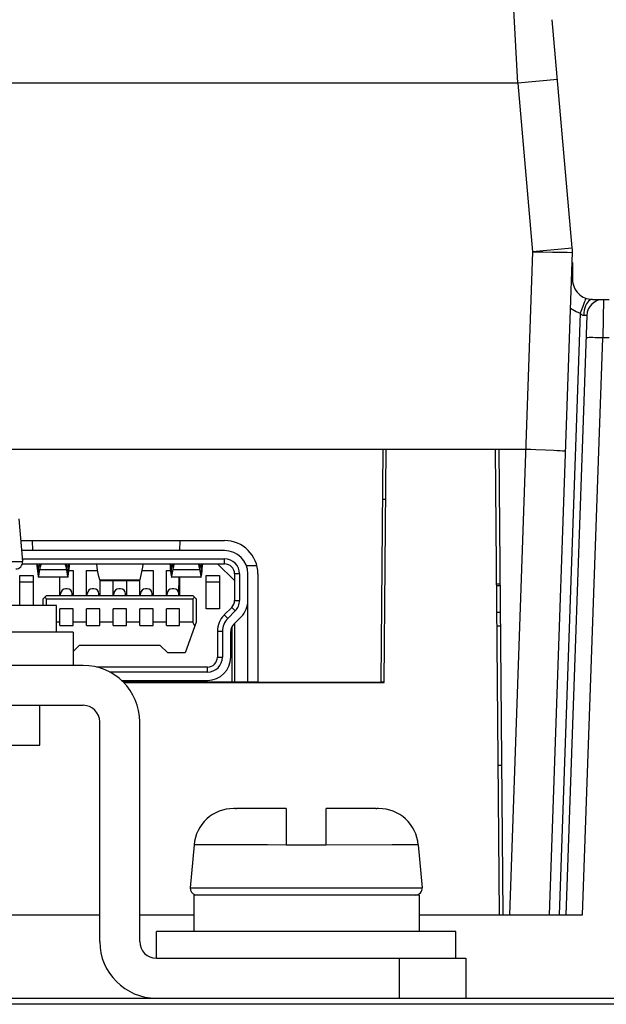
# Model space of a CAD drawing. Header units: millimetres. Extents: x 0 to 1574, y -402 to 1216.
# Tile 71 of 89: x 713 to 730, y 1144 to 1174. Entities that reach past the tile are written whole.
import ezdxf

# ---------------------------------------------------------------- set-up
doc = ezdxf.new("R2010")
doc.units = ezdxf.units.MM
doc.header["$LTSCALE"] = 65.395
for name, color, linetype in [('01-IOBACK_CASE_3_AM_0', 7, 'CONTINUOUS'), ('548190519_3_AM_0', 7, 'CONTINUOUS'), ('EARTHING_CLIP1_1_AM_0', 7, 'CONTINUOUS'), ('EFC5610_90KW_BOTTOM_1_AM_0', 7, 'CONTINUOUS'), ('LDZHJ_SZCYZT_M4X12_1_AM_0', 7, 'CONTINUOUS'), ('LK_YCP06-PLATINE_3_AM_0', 7, 'CONTINUOUS'), ('MANIFOLD_SOLID_BREP_176985_AM_0', 7, 'CONTINUOUS'), ('MANIFOLD_SOLID_BREP_177067_AM_0', 7, 'CONTINUOUS'), ('MANIFOLD_SOLID_BREP_372190_AM_0', 7, 'CONTINUOUS'), ('PL_VFC5610_IOCAE_CONVER_3_AM_0', 7, 'CONTINUOUS'), ('X610_37_IO_BASE-20150120_3_AM_0', 7, 'CONTINUOUS')]:
    doc.layers.add(name, color=color, linetype=linetype)

msp = doc.modelspace()

# ---------------------------------------------------------------- linework, layer by layer
at = {"layer": '01-IOBACK_CASE_3_AM_0', "color": 7}
for p, q in [((723.647, 1153.94), (723.708, 1160.955)), ((723.708, 1160.955), (726.986, 1160.955)), ((726.986, 1160.955), (727.108, 1146.955)), ((715.826, 1153.94), (723.647, 1153.94)), ((710.929, 1146.955), (715.108, 1146.955)), ((716.308, 1146.955), (717.932, 1146.955)), ((724.698, 1146.955), (727.108, 1146.955))]:
    msp.add_line(p, q, dxfattribs=at)
at = {"layer": '548190519_3_AM_0', "color": 7}
for p, q in [((718.858, 1157.905), (712.76, 1157.905)), ((712.79, 1157.655), (718.858, 1157.655)), ((718.858, 1157.505), (718.858, 1157.655)), ((712.79, 1157.505), (718.858, 1157.505)), ((713.214, 1157.505), (713.219, 1157.44)), ((713.219, 1157.44), (713.227, 1157.363)), ((713.258, 1157.422), (713.246, 1157.505)), ((713.258, 1157.422), (713.277, 1157.422)), ((713.258, 1157.405), (713.258, 1157.132)), ((713.269, 1157.407), (713.266, 1157.405)), ((713.277, 1157.422), (713.269, 1157.407)), ((713.274, 1157.133), (713.308, 1157.339)), ((713.308, 1157.505), (713.308, 1157.339)), ((713.308, 1157.339), (714.108, 1157.339)), ((714.108, 1157.339), (714.108, 1157.505)), ((714.108, 1157.339), (714.123, 1157.251)), ((714.139, 1157.422), (714.158, 1157.422)), ((714.17, 1157.503), (714.158, 1157.422)), ((714.158, 1157.132), (714.158, 1157.405)), ((714.183, 1157.305), (714.308, 1157.305)), ((714.308, 1157.305), (714.308, 1156.555)), ((714.708, 1156.555), (714.708, 1157.305)), ((714.708, 1157.305), (715.044, 1157.305)), ((716.372, 1157.305), (716.708, 1157.305)), ((716.708, 1157.305), (716.708, 1156.555)), ((717.108, 1156.555), (717.108, 1157.305)), ((717.108, 1157.305), (717.234, 1157.305)), ((717.214, 1157.505), (717.219, 1157.44)), ((717.219, 1157.44), (717.227, 1157.363)), ((717.258, 1157.422), (717.246, 1157.505)), ((717.258, 1157.422), (717.277, 1157.422)), ((717.258, 1157.132), (717.258, 1157.405)), ((717.269, 1157.407), (717.266, 1157.405)), ((717.277, 1157.422), (717.269, 1157.407)), ((717.274, 1157.133), (717.308, 1157.339)), ((717.308, 1157.339), (717.308, 1157.505)), ((717.308, 1157.339), (718.108, 1157.339)), ((718.108, 1157.505), (718.108, 1157.339)), ((718.108, 1157.339), (718.123, 1157.251)), ((718.139, 1157.422), (718.158, 1157.422)), ((718.17, 1157.503), (718.158, 1157.422)), ((718.158, 1157.405), (718.158, 1157.132)), ((719.158, 1157.005), (718.643, 1157.505)), ((712.708, 1156.255), (712.708, 1157.155)), ((712.708, 1157.155), (713.108, 1157.155)), ((713.108, 1156.955), (712.708, 1156.955)), ((713.108, 1157.155), (713.108, 1156.255)), ((714.15, 1157.105), (713.266, 1157.105)), ((713.908, 1156.555), (713.908, 1157.105)), ((714.158, 1157.132), (714.17, 1157.209)), ((715.108, 1157.028), (715.083, 1157.123)), ((715.108, 1157.028), (716.308, 1157.028)), ((715.108, 1157.005), (715.108, 1156.555)), ((715.124, 1157.005), (716.292, 1157.005)), ((715.508, 1156.555), (715.508, 1157.005)), ((715.908, 1157.005), (715.908, 1156.555)), ((716.334, 1157.123), (716.308, 1157.028)), ((716.308, 1156.555), (716.308, 1157.005)), ((718.15, 1157.105), (717.266, 1157.105)), ((717.508, 1157.105), (717.508, 1156.555)), ((718.158, 1157.132), (718.17, 1157.209)), ((718.308, 1156.155), (718.308, 1157.155)), ((718.308, 1157.155), (718.708, 1157.155)), ((718.708, 1156.955), (718.308, 1156.955)), ((718.708, 1157.155), (718.708, 1156.155)), ((719.158, 1157.205), (719.158, 1156.409)), ((719.308, 1157.205), (719.158, 1157.205)), ((719.308, 1157.205), (719.308, 1156.409)), ((719.558, 1153.955), (719.558, 1157.205)), ((714.133, 1156.755), (714.083, 1156.755)), ((714.933, 1156.755), (714.883, 1156.755)), ((715.733, 1156.755), (715.683, 1156.755)), ((716.533, 1156.755), (716.483, 1156.755)), ((717.333, 1156.755), (717.283, 1156.755)), ((713.408, 1156.455), (713.508, 1156.555)), ((713.408, 1156.255), (713.408, 1156.455)), ((713.458, 1156.505), (713.508, 1156.455)), ((713.508, 1156.555), (717.908, 1156.555)), ((713.508, 1156.255), (713.508, 1156.455)), ((713.508, 1156.455), (717.908, 1156.455)), ((713.933, 1156.555), (713.933, 1156.605)), ((714.283, 1156.555), (714.283, 1156.605)), ((714.733, 1156.555), (714.733, 1156.605)), ((715.083, 1156.555), (715.083, 1156.605)), ((715.533, 1156.555), (715.533, 1156.605)), ((715.883, 1156.555), (715.883, 1156.605)), ((716.333, 1156.555), (716.333, 1156.605)), ((716.683, 1156.555), (716.683, 1156.605)), ((717.133, 1156.555), (717.133, 1156.605)), ((717.483, 1156.555), (717.483, 1156.605)), ((718.008, 1156.455), (717.908, 1156.555)), ((717.958, 1156.505), (717.908, 1156.455)), ((717.908, 1156.455), (717.908, 1155.755)), ((718.008, 1156.455), (718.008, 1155.755)), ((719.158, 1156.409), (719.308, 1156.409)), ((713.908, 1155.655), (713.908, 1156.155)), ((714.308, 1156.155), (713.908, 1156.155)), ((714.308, 1155.655), (714.308, 1156.155)), ((714.708, 1155.655), (714.708, 1156.155)), ((715.108, 1156.155), (714.708, 1156.155)), ((715.108, 1155.655), (715.108, 1156.155)), ((715.508, 1155.655), (715.508, 1156.155)), ((715.908, 1156.155), (715.508, 1156.155)), ((715.908, 1155.655), (715.908, 1156.155)), ((716.308, 1155.655), (716.308, 1156.155)), ((716.708, 1156.155), (716.308, 1156.155)), ((716.708, 1155.655), (716.708, 1156.155)), ((717.108, 1155.655), (717.108, 1156.155)), ((717.508, 1156.155), (717.108, 1156.155)), ((717.508, 1155.655), (717.508, 1156.155)), ((718.708, 1156.155), (718.308, 1156.155)), ((719.071, 1156.197), (718.846, 1155.97)), ((718.952, 1155.864), (719.178, 1156.092)), ((719.178, 1156.092), (719.071, 1156.197)), ((718.846, 1155.97), (718.952, 1155.864)), ((719.356, 1155.916), (719.13, 1155.688)), ((713.908, 1155.755), (713.808, 1155.755)), ((713.908, 1155.655), (714.308, 1155.655)), ((714.708, 1155.755), (714.308, 1155.755)), ((714.708, 1155.655), (715.108, 1155.655)), ((715.508, 1155.755), (715.108, 1155.755)), ((715.508, 1155.655), (715.908, 1155.655)), ((716.308, 1155.755), (715.908, 1155.755)), ((716.308, 1155.655), (716.708, 1155.655)), ((717.108, 1155.755), (716.708, 1155.755)), ((717.108, 1155.655), (717.508, 1155.655)), ((717.908, 1155.755), (717.508, 1155.755)), ((718.008, 1155.755), (717.672, 1154.83)), ((717.963, 1155.63), (717.908, 1155.755)), ((718.643, 1155.477), (718.643, 1154.705)), ((718.793, 1155.477), (718.643, 1155.477)), ((718.793, 1155.477), (718.793, 1154.705)), ((719.043, 1154.705), (719.043, 1155.477)), ((719.078, 1155.618), (719.078, 1153.955)), ((719.158, 1155.717), (719.158, 1153.955)), ((714.49, 1155.055), (714.308, 1154.873)), ((716.927, 1155.055), (714.49, 1155.055)), ((717.152, 1154.83), (716.927, 1155.055)), ((717.672, 1154.83), (717.152, 1154.83)), ((718.643, 1154.705), (718.793, 1154.705)), ((718.343, 1154.405), (715.008, 1154.405)), ((718.343, 1154.255), (718.343, 1154.405)), ((718.343, 1154.255), (715.402, 1154.255)), ((715.756, 1154.005), (718.343, 1154.005))]:
    msp.add_line(p, q, dxfattribs=at)
for points in [[(713.227, 1157.363), (713.236, 1157.286), (713.246, 1157.209), (713.258, 1157.132)], [(713.266, 1157.405), (713.263, 1157.407), (713.258, 1157.422)], [(713.299, 1157.505), (713.297, 1157.495), (713.287, 1157.452), (713.277, 1157.422)], [(713.308, 1157.339), (713.314, 1157.369), (713.321, 1157.399), (713.329, 1157.429), (713.338, 1157.459), (713.348, 1157.489), (713.354, 1157.505)], [(714.063, 1157.505), (714.069, 1157.489), (714.079, 1157.459)], [(714.079, 1157.459), (714.087, 1157.429), (714.095, 1157.399), (714.102, 1157.369), (714.108, 1157.339)], [(714.139, 1157.422), (714.13, 1157.452), (714.119, 1157.495)], [(714.123, 1157.251), (714.142, 1157.133), (714.148, 1157.108), (714.151, 1157.105)], [(714.15, 1157.405), (714.147, 1157.407), (714.139, 1157.422)], [(714.158, 1157.422), (714.153, 1157.407), (714.15, 1157.405)], [(714.17, 1157.209), (714.18, 1157.286), (714.189, 1157.363)], [(714.189, 1157.363), (714.197, 1157.44), (714.202, 1157.505)], [(715.083, 1157.123), (715.061, 1157.218), (715.043, 1157.313), (715.028, 1157.407), (715.017, 1157.502), (715.017, 1157.505)], [(716.4, 1157.505), (716.4, 1157.502), (716.388, 1157.407), (716.374, 1157.313), (716.355, 1157.218), (716.334, 1157.123)], [(717.227, 1157.363), (717.236, 1157.286), (717.246, 1157.209), (717.258, 1157.132)], [(717.266, 1157.405), (717.263, 1157.407), (717.258, 1157.422)], [(717.299, 1157.505), (717.297, 1157.495), (717.287, 1157.452), (717.277, 1157.422)], [(717.308, 1157.339), (717.314, 1157.369), (717.321, 1157.399), (717.329, 1157.429), (717.338, 1157.459), (717.348, 1157.489), (717.354, 1157.505)], [(718.063, 1157.505), (718.069, 1157.489), (718.079, 1157.459)], [(718.079, 1157.459), (718.087, 1157.429), (718.095, 1157.399), (718.102, 1157.369), (718.108, 1157.339)], [(718.139, 1157.422), (718.13, 1157.452), (718.119, 1157.495)], [(718.123, 1157.251), (718.142, 1157.133), (718.148, 1157.108), (718.151, 1157.105)], [(718.15, 1157.405), (718.147, 1157.407), (718.139, 1157.422)], [(718.158, 1157.422), (718.153, 1157.407), (718.15, 1157.405)], [(718.17, 1157.209), (718.18, 1157.286), (718.189, 1157.363)], [(718.189, 1157.363), (718.197, 1157.44), (718.202, 1157.505)], [(713.258, 1157.132), (713.263, 1157.108), (713.266, 1157.105)], [(713.266, 1157.105), (713.268, 1157.108), (713.274, 1157.133)], [(714.151, 1157.105), (714.154, 1157.108), (714.158, 1157.132)], [(715.124, 1157.005), (715.118, 1157.008), (715.108, 1157.028)], [(716.308, 1157.028), (716.299, 1157.008), (716.292, 1157.005)], [(717.258, 1157.132), (717.263, 1157.108), (717.266, 1157.105)], [(717.266, 1157.105), (717.268, 1157.108), (717.274, 1157.133)], [(718.151, 1157.105), (718.154, 1157.108), (718.158, 1157.132)]]:
    msp.add_lwpolyline(points, dxfattribs=at)
for centre, radius, start, end in [((718.858, 1157.205), 0.7, 0, 90), ((718.858, 1157.205), 0.45, 0, 90), ((718.858, 1157.205), 0.3, 0, 90), ((714.083, 1156.605), 0.15, 90, 180), ((714.133, 1156.605), 0.15, 0, 90), ((714.883, 1156.605), 0.15, 90, 180), ((714.933, 1156.605), 0.15, 0, 90), ((715.683, 1156.605), 0.15, 90, 180), ((715.733, 1156.605), 0.15, 0, 90), ((716.483, 1156.605), 0.15, 90, 180), ((716.533, 1156.605), 0.15, 0, 90), ((717.283, 1156.605), 0.15, 90, 180), ((717.333, 1156.605), 0.15, 0, 90), ((718.858, 1156.409), 0.3, 315.2768, 360), ((718.858, 1156.409), 0.45, 315.2768, 360), ((718.858, 1156.409), 0.7, 315.2768, 360), ((719.343, 1155.477), 0.7, 135.2768, 180), ((719.343, 1155.477), 0.55, 135.2768, 180), ((719.343, 1155.477), 0.3, 135.2768, 180), ((718.343, 1154.705), 0.7, 270, 360), ((718.343, 1154.705), 0.45, 270, 360), ((718.343, 1154.705), 0.3, 270, 360)]:
    msp.add_arc(centre, radius, start, end, dxfattribs=at)
at = {"layer": 'EARTHING_CLIP1_1_AM_0', "color": 7}
for q in [(704.581, 1155.455), (714.308, 1154.455)]:
    msp.add_line((714.308, 1155.455), q, dxfattribs=at)
at = {"layer": 'EFC5610_90KW_BOTTOM_1_AM_0', "color": 7}
msp.add_line((754.794, 1144.27), (600.794, 1144.27), dxfattribs=at)
at = {"layer": 'LDZHJ_SZCYZT_M4X12_1_AM_0', "color": 7}
for p, q in [((712.677, 1158.86), (712.789, 1157.573)), ((705.827, 1157.573), (712.789, 1157.573)), ((713.808, 1156.255), (704.808, 1156.255)), ((713.808, 1155.455), (713.808, 1156.255)), ((719.188, 1150.155), (719.135, 1150.155)), ((720.708, 1150.155), (719.22, 1150.155)), ((720.708, 1150.155), (720.708, 1149.055)), ((721.908, 1149.055), (721.908, 1150.155)), ((723.397, 1150.155), (721.908, 1150.155)), ((723.481, 1150.155), (723.428, 1150.155)), ((717.94, 1149.06), (717.827, 1147.773)), ((721.908, 1149.055), (720.708, 1149.055)), ((724.677, 1149.06), (724.789, 1147.773)), ((717.827, 1147.773), (724.789, 1147.773)), ((717.932, 1147.555), (717.932, 1146.455)), ((724.698, 1147.555), (717.932, 1147.555)), ((724.698, 1147.555), (724.698, 1146.455)), ((725.808, 1146.455), (716.808, 1146.455)), ((716.808, 1145.655), (716.808, 1146.455)), ((725.808, 1145.655), (725.808, 1146.455))]:
    msp.add_line(p, q, dxfattribs=at)
for points in [[(719.189, 1150.155), (719.194, 1150.155), (719.199, 1150.155)], [(719.199, 1150.155), (719.209, 1150.155), (719.215, 1150.155), (719.22, 1150.155)], [(723.397, 1150.155), (723.402, 1150.155), (723.407, 1150.155)], [(723.407, 1150.155), (723.417, 1150.155), (723.423, 1150.155), (723.428, 1150.155)], [(720.708, 1149.057), (720.144, 1149.059), (717.94, 1149.06)], [(724.677, 1149.06), (723.893, 1149.06), (721.908, 1149.057)]]:
    msp.add_lwpolyline(points, dxfattribs=at)
for centre, radius, start, end in [((712.59, 1157.555), 0.2, 270, 5), ((719.135, 1148.955), 1.2, 90, 175), ((723.481, 1148.955), 1.2, 5, 90), ((718.026, 1147.755), 0.2, 175, 255), ((724.59, 1147.755), 0.2, 270, 5)]:
    msp.add_arc(centre, radius, start, end, dxfattribs=at)
at = {"layer": 'LK_YCP06-PLATINE_3_AM_0', "color": 7}
for p, q in [((719.858, 1153.955), (715.812, 1153.955)), ((723.647, 1153.955), (723.547, 1153.955))]:
    msp.add_line(p, q, dxfattribs=at)
at = {"layer": 'MANIFOLD_SOLID_BREP_176985_AM_0', "color": 7}
for p, q in [((714.608, 1154.455), (652.008, 1154.455)), ((652.008, 1153.255), (714.608, 1153.255)), ((715.108, 1146.155), (715.108, 1152.755)), ((716.308, 1146.155), (716.308, 1152.755)), ((716.808, 1145.655), (726.108, 1145.655)), ((724.108, 1144.455), (724.108, 1145.655)), ((726.108, 1145.655), (726.108, 1144.455))]:
    msp.add_line(p, q, dxfattribs=at)
for centre, radius, start, end in [((714.608, 1152.755), 1.7, 0, 90), ((714.608, 1152.755), 0.5, 0, 90), ((716.808, 1146.155), 1.7, 180, 270), ((716.808, 1146.155), 0.5, 180, 270)]:
    msp.add_arc(centre, radius, start, end, dxfattribs=at)
at = {"layer": 'MANIFOLD_SOLID_BREP_177067_AM_0', "color": 7}
for p, q in [((713.308, 1152.055), (713.308, 1153.255)), ((705.308, 1152.055), (713.308, 1152.055))]:
    msp.add_line(p, q, dxfattribs=at)
at = {"layer": 'MANIFOLD_SOLID_BREP_372190_AM_0', "color": 7}
msp.add_line((638.808, 1144.455), (753.808, 1144.455), dxfattribs=at)
at = {"layer": 'PL_VFC5610_IOCAE_CONVER_3_AM_0', "color": 7}
for p, q in [((727.664, 1171.955), (727.507, 1174.955)), ((729.302, 1166.999), (728.702, 1173.86)), ((728.86, 1172.06), (727.664, 1171.955)), ((727.664, 1171.955), (640.952, 1171.955)), ((727.664, 1171.955), (728.108, 1166.886)), ((728.108, 1166.886), (727.411, 1146.955)), ((728.107, 1166.894), (729.302, 1166.999)), ((728.613, 1146.955), (729.308, 1166.869)), ((728.956, 1166.873), (729.147, 1166.871)), ((729.147, 1166.871), (729.298, 1166.868)), ((729.298, 1166.868), (729.308, 1166.868)), ((708.108, 1160.955), (727.9, 1160.955)), ((723.608, 1160.955), (723.547, 1153.955)), ((727.097, 1160.955), (727.219, 1146.955)), ((728.209, 1160.946), (728.498, 1160.931)), ((723.595, 1159.455), (723.695, 1159.455)), ((712.734, 1158.205), (718.858, 1158.205)), ((713.099, 1157.905), (713.091, 1158.205)), ((717.518, 1157.905), (717.525, 1158.205)), ((719.505, 1157.455), (719.823, 1157.455)), ((717.484, 1156.605), (717.497, 1157.105)), ((719.858, 1157.205), (719.858, 1153.955)), ((727.021, 1156.903), (727.132, 1156.903)), ((727.022, 1156.858), (727.133, 1156.858)), ((727.029, 1156.058), (727.14, 1156.058)), ((727.032, 1155.643), (727.143, 1155.643)), ((719.858, 1153.955), (723.547, 1153.955)), ((727.069, 1151.455), (727.179, 1151.455)), ((727.219, 1146.955), (727.411, 1146.955))]:
    msp.add_line(p, q, dxfattribs=at)
for points in [[(728.108, 1166.886), (728.264, 1166.885), (728.418, 1166.883)], [(728.418, 1166.883), (728.707, 1166.876), (728.956, 1166.873)], [(727.9, 1160.955), (728.056, 1160.951), (728.209, 1160.946)], [(728.498, 1160.931), (728.747, 1160.919), (728.851, 1160.914), (728.938, 1160.909), (729.008, 1160.904), (729.059, 1160.899), (729.089, 1160.895), (729.1, 1160.892)]]:
    msp.add_lwpolyline(points, dxfattribs=at)
for centre, radius, start, end in [((727.808, 1166.868), 1.5, 0.0429, 5), ((718.858, 1157.205), 1, 0, 90)]:
    msp.add_arc(centre, radius, start, end, dxfattribs=at)
at = {"layer": 'X610_37_IO_BASE-20150120_3_AM_0', "color": 7}
for p, q in [((729.308, 1166.564), (729.308, 1166.055)), ((729.616, 1165.244), (729.541, 1165.036)), ((729.908, 1165.455), (730.408, 1165.455)), ((730.239, 1165.455), (730.215, 1164.297)), ((729.541, 1165.036), (728.91, 1146.955)), ((729.739, 1164.973), (729.11, 1146.955)), ((729.609, 1146.955), (730.215, 1164.297)), ((730.409, 1164.297), (730.215, 1164.297)), ((710.929, 1146.955), (715.108, 1146.955)), ((716.308, 1146.955), (717.932, 1146.955)), ((724.698, 1146.955), (729.609, 1146.955))]:
    msp.add_line(p, q, dxfattribs=at)
for points in [[(729.28, 1166.061), (729.282, 1166.061), (729.302, 1166.058), (729.308, 1166.055)], [(729.708, 1165.489), (729.705, 1165.484), (729.699, 1165.468), (729.688, 1165.441), (729.674, 1165.404), (729.657, 1165.358), (729.616, 1165.244)], [(729.792, 1165.404), (729.757, 1165.365), (729.726, 1165.317), (729.699, 1165.261), (729.677, 1165.197), (729.661, 1165.128)], [(729.908, 1165.455), (729.868, 1165.449), (729.829, 1165.432), (729.792, 1165.404)], [(729.25, 1165.194), (729.299, 1165.157), (729.416, 1165.089), (729.541, 1165.036)], [(729.541, 1165.036), (729.56, 1165.016), (729.578, 1165.001), (729.595, 1164.991), (729.611, 1164.985), (729.628, 1164.98), (729.645, 1164.979)], [(729.661, 1165.128), (729.65, 1165.054), (729.645, 1164.979)], [(729.645, 1164.979), (729.672, 1164.98), (729.695, 1164.98), (729.714, 1164.979), (729.728, 1164.977), (729.736, 1164.975), (729.739, 1164.973)], [(730.215, 1164.297), (730.137, 1164.299), (730.061, 1164.302), (729.988, 1164.303), (729.922, 1164.304), (729.862, 1164.304), (729.811, 1164.304), (729.77, 1164.303), (729.74, 1164.302), (729.722, 1164.299), (729.715, 1164.297)]]:
    msp.add_lwpolyline(points, dxfattribs=at)
for centre, radius, start, end in [((729.908, 1166.055), 0.6, 179.9998, 270), ((730.239, 1164.955), 0.5, 90, 178)]:
    msp.add_arc(centre, radius, start, end, dxfattribs=at)

doc.saveas('drawing.dxf')
